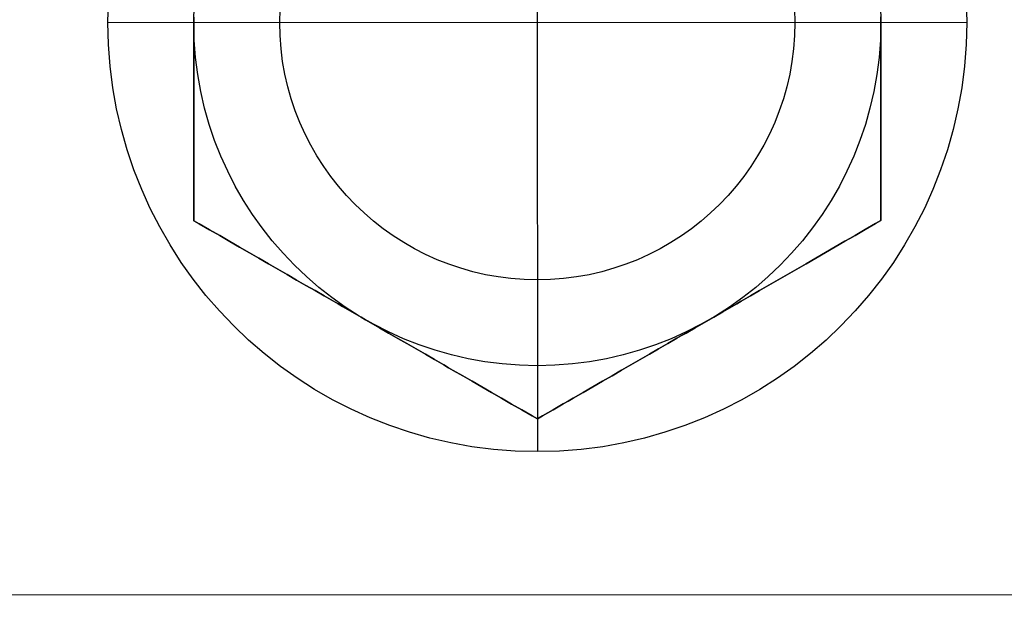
# Model space of a CAD drawing. Header units: metres. Extents: x -270273 to 328371, y -146885 to 591473.
# Tile 94 of 256: x -20865 to -20830, y 9069 to 9090. Entities that reach past the tile are written whole.
import ezdxf

# ---------------------------------------------------------------- set-up
doc = ezdxf.new("R2010")
doc.units = ezdxf.units.M
doc.layers.get('0').update_dxf_attribs({"color": 151})
for name, color, linetype in [('B-XX-GR-KRUIDEN-G', 98, 'Continuous'), ('B-XX-VH-KANTVERHARDING-G', 253, 'Continuous'), ('Iv-Revisions', 253, 'Continuous')]:
    doc.layers.add(name, color=color, linetype=linetype)

# ---------------------------------------------------------------- blocks, each defined once
blk = doc.blocks.new('220236-200 ZCS BA')
for p, q in [((-3976.022, 1566.226), (-3976.022, 1536.226)), ((-3988.022, 1551.412), (-3988.022, 1551.226)), ((-3988.022, 1551.226), (-3988.022, 1551.412)), ((-3988.022, 1551.412), (-3988.022, 1551.226)), ((-3988.022, 1551.226), (-3988.022, 1551.412)), ((-3964.022, 1551.412), (-3964.022, 1551.226)), ((-3964.022, 1551.226), (-3964.022, 1551.412)), ((-3964.022, 1551.412), (-3964.022, 1551.226)), ((-3964.022, 1551.226), (-3964.022, 1551.412)), ((-3991.022, 1551.226), (-3961.022, 1551.226)), ((-3988.022, 1551.226), (-3988.022, 1551.039)), ((-3988.022, 1551.039), (-3988.022, 1551.226)), ((-3988.022, 1551.226), (-3988.022, 1551.039)), ((-3988.022, 1551.039), (-3988.022, 1551.226)), ((-3988.022, 1551.039), (-3988.022, 1550.668)), ((-3988.022, 1550.668), (-3988.022, 1551.039)), ((-3988.022, 1551.039), (-3988.022, 1550.668)), ((-3988.022, 1550.668), (-3988.022, 1551.039)), ((-3964.022, 1551.039), (-3964.022, 1551.226)), ((-3964.022, 1551.226), (-3964.022, 1551.039)), ((-3964.022, 1551.039), (-3964.022, 1551.226)), ((-3964.022, 1551.226), (-3964.022, 1551.039)), ((-3964.022, 1550.668), (-3964.022, 1551.039)), ((-3964.022, 1551.039), (-3964.022, 1550.668)), ((-3964.022, 1550.668), (-3964.022, 1551.039)), ((-3964.022, 1551.039), (-3964.022, 1550.668)), ((-3988.022, 1550.668), (-3988.022, 1550.298)), ((-3988.022, 1550.298), (-3988.022, 1550.668)), ((-3988.022, 1550.668), (-3988.022, 1550.298)), ((-3988.022, 1550.298), (-3988.022, 1550.668)), ((-3964.022, 1550.298), (-3964.022, 1550.668)), ((-3964.022, 1550.668), (-3964.022, 1550.298)), ((-3964.022, 1550.298), (-3964.022, 1550.668)), ((-3964.022, 1550.668), (-3964.022, 1550.298)), ((-3988.022, 1550.298), (-3988.022, 1550.113)), ((-3988.022, 1550.113), (-3988.022, 1550.298)), ((-3988.022, 1550.298), (-3988.022, 1550.113)), ((-3988.022, 1550.113), (-3988.022, 1550.298)), ((-3964.022, 1550.113), (-3964.022, 1550.298)), ((-3964.022, 1550.298), (-3964.022, 1550.113)), ((-3964.022, 1550.113), (-3964.022, 1550.298)), ((-3964.022, 1550.298), (-3964.022, 1550.113)), ((-3988.022, 1550.113), (-3988.022, 1549.928)), ((-3988.022, 1549.928), (-3988.022, 1550.113)), ((-3988.022, 1550.113), (-3988.022, 1549.928)), ((-3988.022, 1549.928), (-3988.022, 1550.113)), ((-3988.022, 1549.928), (-3988.022, 1549.558)), ((-3988.022, 1549.558), (-3988.022, 1549.928)), ((-3988.022, 1549.928), (-3988.022, 1549.558)), ((-3988.022, 1549.558), (-3988.022, 1549.928)), ((-3964.022, 1549.928), (-3964.022, 1550.113)), ((-3964.022, 1550.113), (-3964.022, 1549.928)), ((-3964.022, 1549.928), (-3964.022, 1550.113)), ((-3964.022, 1550.113), (-3964.022, 1549.928)), ((-3964.022, 1549.558), (-3964.022, 1549.928)), ((-3964.022, 1549.928), (-3964.022, 1549.558)), ((-3964.022, 1549.558), (-3964.022, 1549.928)), ((-3964.022, 1549.928), (-3964.022, 1549.558)), ((-3988.022, 1549.558), (-3988.022, 1549.188)), ((-3988.022, 1549.188), (-3988.022, 1549.558)), ((-3988.022, 1549.558), (-3988.022, 1549.188)), ((-3988.022, 1549.188), (-3988.022, 1549.558)), ((-3964.022, 1549.188), (-3964.022, 1549.558)), ((-3964.022, 1549.558), (-3964.022, 1549.188)), ((-3964.022, 1549.188), (-3964.022, 1549.558)), ((-3964.022, 1549.558), (-3964.022, 1549.188)), ((-3988.022, 1549.188), (-3988.022, 1548.817)), ((-3988.022, 1548.817), (-3988.022, 1549.188)), ((-3988.022, 1549.188), (-3988.022, 1548.817)), ((-3988.022, 1548.817), (-3988.022, 1549.188)), ((-3964.022, 1548.817), (-3964.022, 1549.188)), ((-3964.022, 1549.188), (-3964.022, 1548.817)), ((-3964.022, 1548.817), (-3964.022, 1549.188)), ((-3964.022, 1549.188), (-3964.022, 1548.817)), ((-3988.022, 1548.817), (-3988.022, 1548.443)), ((-3988.022, 1548.443), (-3988.022, 1548.817)), ((-3988.022, 1548.817), (-3988.022, 1548.443)), ((-3988.022, 1548.443), (-3988.022, 1548.817)), ((-3964.022, 1548.443), (-3964.022, 1548.817)), ((-3964.022, 1548.817), (-3964.022, 1548.443)), ((-3964.022, 1548.443), (-3964.022, 1548.817)), ((-3964.022, 1548.817), (-3964.022, 1548.443)), ((-3988.022, 1548.443), (-3988.022, 1548.068)), ((-3988.022, 1548.068), (-3988.022, 1548.443)), ((-3988.022, 1548.443), (-3988.022, 1548.068)), ((-3988.022, 1548.068), (-3988.022, 1548.443)), ((-3964.022, 1548.068), (-3964.022, 1548.443)), ((-3964.022, 1548.443), (-3964.022, 1548.068)), ((-3964.022, 1548.068), (-3964.022, 1548.443)), ((-3964.022, 1548.443), (-3964.022, 1548.068)), ((-3988.022, 1548.068), (-3988.022, 1547.88)), ((-3988.022, 1547.88), (-3988.022, 1548.068)), ((-3988.022, 1548.068), (-3988.022, 1547.88)), ((-3988.022, 1547.88), (-3988.022, 1548.068)), ((-3988.022, 1547.88), (-3988.022, 1547.69)), ((-3988.022, 1547.69), (-3988.022, 1547.88)), ((-3988.022, 1547.88), (-3988.022, 1547.69)), ((-3988.022, 1547.69), (-3988.022, 1547.88)), ((-3964.022, 1547.88), (-3964.022, 1548.068)), ((-3964.022, 1548.068), (-3964.022, 1547.88)), ((-3964.022, 1547.88), (-3964.022, 1548.068)), ((-3964.022, 1548.068), (-3964.022, 1547.88)), ((-3964.022, 1547.69), (-3964.022, 1547.88)), ((-3964.022, 1547.88), (-3964.022, 1547.69)), ((-3964.022, 1547.69), (-3964.022, 1547.88)), ((-3964.022, 1547.88), (-3964.022, 1547.69)), ((-3988.022, 1547.69), (-3988.022, 1547.309)), ((-3988.022, 1547.309), (-3988.022, 1547.69)), ((-3988.022, 1547.69), (-3988.022, 1547.309)), ((-3988.022, 1547.309), (-3988.022, 1547.69)), ((-3964.022, 1547.309), (-3964.022, 1547.69)), ((-3964.022, 1547.69), (-3964.022, 1547.309)), ((-3964.022, 1547.309), (-3964.022, 1547.69)), ((-3964.022, 1547.69), (-3964.022, 1547.309)), ((-3988.022, 1547.309), (-3988.022, 1546.925)), ((-3988.022, 1546.925), (-3988.022, 1547.309)), ((-3988.022, 1547.309), (-3988.022, 1546.925)), ((-3988.022, 1546.925), (-3988.022, 1547.309)), ((-3964.022, 1546.925), (-3964.022, 1547.309)), ((-3964.022, 1547.309), (-3964.022, 1546.925)), ((-3964.022, 1546.925), (-3964.022, 1547.309)), ((-3964.022, 1547.309), (-3964.022, 1546.925)), ((-3988.022, 1546.925), (-3988.022, 1546.536)), ((-3988.022, 1546.536), (-3988.022, 1546.925)), ((-3988.022, 1546.925), (-3988.022, 1546.536)), ((-3988.022, 1546.536), (-3988.022, 1546.925)), ((-3964.022, 1546.536), (-3964.022, 1546.925)), ((-3964.022, 1546.925), (-3964.022, 1546.536)), ((-3964.022, 1546.536), (-3964.022, 1546.925)), ((-3964.022, 1546.925), (-3964.022, 1546.536)), ((-3988.022, 1546.536), (-3988.022, 1546.142)), ((-3988.022, 1546.142), (-3988.022, 1546.536)), ((-3988.022, 1546.536), (-3988.022, 1546.142)), ((-3988.022, 1546.142), (-3988.022, 1546.536)), ((-3964.022, 1546.142), (-3964.022, 1546.536)), ((-3964.022, 1546.536), (-3964.022, 1546.142)), ((-3964.022, 1546.142), (-3964.022, 1546.536)), ((-3964.022, 1546.536), (-3964.022, 1546.142)), ((-3988.022, 1546.142), (-3988.022, 1545.744)), ((-3988.022, 1545.744), (-3988.022, 1546.142)), ((-3988.022, 1546.142), (-3988.022, 1545.744)), ((-3988.022, 1545.744), (-3988.022, 1546.142)), ((-3964.022, 1545.744), (-3964.022, 1546.142)), ((-3964.022, 1546.142), (-3964.022, 1545.744)), ((-3964.022, 1545.744), (-3964.022, 1546.142)), ((-3964.022, 1546.142), (-3964.022, 1545.744)), ((-3988.022, 1545.744), (-3988.022, 1545.542)), ((-3988.022, 1545.542), (-3988.022, 1545.744)), ((-3988.022, 1545.744), (-3988.022, 1545.542)), ((-3988.022, 1545.542), (-3988.022, 1545.744)), ((-3988.022, 1545.542), (-3988.022, 1545.339)), ((-3988.022, 1545.339), (-3988.022, 1545.542)), ((-3988.022, 1545.542), (-3988.022, 1545.339)), ((-3988.022, 1545.339), (-3988.022, 1545.542)), ((-3964.022, 1545.542), (-3964.022, 1545.744)), ((-3964.022, 1545.744), (-3964.022, 1545.542)), ((-3964.022, 1545.542), (-3964.022, 1545.744)), ((-3964.022, 1545.744), (-3964.022, 1545.542)), ((-3964.022, 1545.339), (-3964.022, 1545.542)), ((-3964.022, 1545.542), (-3964.022, 1545.339)), ((-3964.022, 1545.339), (-3964.022, 1545.542)), ((-3964.022, 1545.542), (-3964.022, 1545.339)), ((-3988.022, 1545.339), (-3988.022, 1544.928)), ((-3988.022, 1544.928), (-3988.022, 1545.339)), ((-3988.022, 1545.339), (-3988.022, 1544.928)), ((-3988.022, 1544.928), (-3988.022, 1545.339)), ((-3964.022, 1544.928), (-3964.022, 1545.339)), ((-3964.022, 1545.339), (-3964.022, 1544.928)), ((-3964.022, 1544.928), (-3964.022, 1545.339)), ((-3964.022, 1545.339), (-3964.022, 1544.928)), ((-3988.022, 1544.928), (-3988.022, 1544.509)), ((-3988.022, 1544.509), (-3988.022, 1544.928)), ((-3988.022, 1544.928), (-3988.022, 1544.509)), ((-3988.022, 1544.509), (-3988.022, 1544.928)), ((-3964.022, 1544.509), (-3964.022, 1544.928)), ((-3964.022, 1544.928), (-3964.022, 1544.509)), ((-3964.022, 1544.509), (-3964.022, 1544.928)), ((-3964.022, 1544.928), (-3964.022, 1544.509)), ((-3988.022, 1544.509), (-3988.022, 1544.297)), ((-3988.022, 1544.297), (-3988.022, 1544.509)), ((-3988.022, 1544.509), (-3988.022, 1544.297)), ((-3988.022, 1544.297), (-3988.022, 1544.509)), ((-3964.022, 1544.297), (-3964.022, 1544.509)), ((-3964.022, 1544.509), (-3964.022, 1544.297)), ((-3964.022, 1544.297), (-3964.022, 1544.509)), ((-3964.022, 1544.509), (-3964.022, 1544.297)), ((-3988.022, 1544.297), (-3987.839, 1544.191)), ((-3987.839, 1544.191), (-3988.022, 1544.297)), ((-3988.022, 1544.297), (-3987.839, 1544.191)), ((-3987.839, 1544.191), (-3988.022, 1544.297)), ((-3987.839, 1544.191), (-3987.476, 1543.982)), ((-3987.476, 1543.982), (-3987.839, 1544.191)), ((-3987.839, 1544.191), (-3987.476, 1543.982)), ((-3987.476, 1543.982), (-3987.839, 1544.191)), ((-3964.568, 1543.982), (-3964.206, 1544.191)), ((-3964.206, 1544.191), (-3964.568, 1543.982)), ((-3964.568, 1543.982), (-3964.206, 1544.191)), ((-3964.206, 1544.191), (-3964.568, 1543.982)), ((-3964.206, 1544.191), (-3964.022, 1544.297)), ((-3964.022, 1544.297), (-3964.206, 1544.191)), ((-3964.206, 1544.191), (-3964.022, 1544.297)), ((-3964.022, 1544.297), (-3964.206, 1544.191)), ((-3987.476, 1543.982), (-3987.12, 1543.777)), ((-3987.12, 1543.777), (-3987.476, 1543.982)), ((-3987.476, 1543.982), (-3987.12, 1543.777)), ((-3987.12, 1543.777), (-3987.476, 1543.982)), ((-3987.12, 1543.777), (-3986.944, 1543.675)), ((-3986.944, 1543.675), (-3987.12, 1543.777)), ((-3987.12, 1543.777), (-3986.944, 1543.675)), ((-3986.944, 1543.675), (-3987.12, 1543.777)), ((-3965.1, 1543.675), (-3964.924, 1543.777)), ((-3964.924, 1543.777), (-3965.1, 1543.675)), ((-3965.1, 1543.675), (-3964.924, 1543.777)), ((-3964.924, 1543.777), (-3965.1, 1543.675)), ((-3964.924, 1543.777), (-3964.568, 1543.982)), ((-3964.568, 1543.982), (-3964.924, 1543.777)), ((-3964.924, 1543.777), (-3964.568, 1543.982)), ((-3964.568, 1543.982), (-3964.924, 1543.777)), ((-3986.944, 1543.675), (-3986.77, 1543.574)), ((-3986.77, 1543.574), (-3986.944, 1543.675)), ((-3986.944, 1543.675), (-3986.77, 1543.574)), ((-3986.77, 1543.574), (-3986.944, 1543.675)), ((-3986.77, 1543.574), (-3986.424, 1543.375)), ((-3986.424, 1543.375), (-3986.77, 1543.574)), ((-3986.77, 1543.574), (-3986.424, 1543.375)), ((-3986.424, 1543.375), (-3986.77, 1543.574)), ((-3965.62, 1543.375), (-3965.275, 1543.574)), ((-3965.275, 1543.574), (-3965.62, 1543.375)), ((-3965.62, 1543.375), (-3965.275, 1543.574)), ((-3965.275, 1543.574), (-3965.62, 1543.375)), ((-3965.275, 1543.574), (-3965.1, 1543.675)), ((-3965.1, 1543.675), (-3965.275, 1543.574)), ((-3965.275, 1543.574), (-3965.1, 1543.675)), ((-3965.1, 1543.675), (-3965.275, 1543.574)), ((-3986.424, 1543.375), (-3986.083, 1543.178)), ((-3986.083, 1543.178), (-3986.424, 1543.375)), ((-3986.424, 1543.375), (-3986.083, 1543.178)), ((-3986.083, 1543.178), (-3986.424, 1543.375)), ((-3986.083, 1543.178), (-3985.747, 1542.984)), ((-3985.747, 1542.984), (-3986.083, 1543.178)), ((-3986.083, 1543.178), (-3985.747, 1542.984)), ((-3985.747, 1542.984), (-3986.083, 1543.178)), ((-3966.298, 1542.984), (-3965.961, 1543.178)), ((-3965.961, 1543.178), (-3966.298, 1542.984)), ((-3966.298, 1542.984), (-3965.961, 1543.178)), ((-3965.961, 1543.178), (-3966.298, 1542.984)), ((-3965.961, 1543.178), (-3965.62, 1543.375)), ((-3965.62, 1543.375), (-3965.961, 1543.178)), ((-3965.961, 1543.178), (-3965.62, 1543.375)), ((-3965.62, 1543.375), (-3965.961, 1543.178)), ((-3985.747, 1542.984), (-3985.414, 1542.791)), ((-3985.414, 1542.791), (-3985.747, 1542.984)), ((-3985.747, 1542.984), (-3985.414, 1542.791)), ((-3985.414, 1542.791), (-3985.747, 1542.984)), ((-3985.414, 1542.791), (-3985.084, 1542.601)), ((-3985.084, 1542.601), (-3985.414, 1542.791)), ((-3985.414, 1542.791), (-3985.084, 1542.601)), ((-3985.084, 1542.601), (-3985.414, 1542.791)), ((-3966.961, 1542.601), (-3966.631, 1542.791)), ((-3966.631, 1542.791), (-3966.961, 1542.601)), ((-3966.961, 1542.601), (-3966.631, 1542.791)), ((-3966.631, 1542.791), (-3966.961, 1542.601)), ((-3966.631, 1542.791), (-3966.298, 1542.984)), ((-3966.298, 1542.984), (-3966.631, 1542.791)), ((-3966.631, 1542.791), (-3966.298, 1542.984)), ((-3966.298, 1542.984), (-3966.631, 1542.791)), ((-3985.084, 1542.601), (-3984.92, 1542.506)), ((-3984.92, 1542.506), (-3985.084, 1542.601)), ((-3985.084, 1542.601), (-3984.92, 1542.506)), ((-3984.92, 1542.506), (-3985.084, 1542.601)), ((-3984.92, 1542.506), (-3984.757, 1542.412)), ((-3984.757, 1542.412), (-3984.92, 1542.506)), ((-3984.92, 1542.506), (-3984.757, 1542.412)), ((-3984.757, 1542.412), (-3984.92, 1542.506)), ((-3984.757, 1542.412), (-3984.432, 1542.224)), ((-3984.432, 1542.224), (-3984.757, 1542.412)), ((-3984.757, 1542.412), (-3984.432, 1542.224)), ((-3984.432, 1542.224), (-3984.757, 1542.412)), ((-3967.613, 1542.224), (-3967.288, 1542.412)), ((-3967.288, 1542.412), (-3967.613, 1542.224)), ((-3967.613, 1542.224), (-3967.288, 1542.412)), ((-3967.288, 1542.412), (-3967.613, 1542.224)), ((-3967.288, 1542.412), (-3967.125, 1542.506)), ((-3967.125, 1542.506), (-3967.288, 1542.412)), ((-3967.288, 1542.412), (-3967.125, 1542.506)), ((-3967.125, 1542.506), (-3967.288, 1542.412)), ((-3967.125, 1542.506), (-3966.961, 1542.601)), ((-3966.961, 1542.601), (-3967.125, 1542.506)), ((-3967.125, 1542.506), (-3966.961, 1542.601)), ((-3966.961, 1542.601), (-3967.125, 1542.506)), ((-3984.432, 1542.224), (-3984.108, 1542.038)), ((-3984.108, 1542.038), (-3984.432, 1542.224)), ((-3984.432, 1542.224), (-3984.108, 1542.038)), ((-3984.108, 1542.038), (-3984.432, 1542.224)), ((-3984.108, 1542.038), (-3983.787, 1541.852)), ((-3983.787, 1541.852), (-3984.108, 1542.038)), ((-3984.108, 1542.038), (-3983.787, 1541.852)), ((-3983.787, 1541.852), (-3984.108, 1542.038)), ((-3968.258, 1541.852), (-3967.936, 1542.038)), ((-3967.936, 1542.038), (-3968.258, 1541.852)), ((-3968.258, 1541.852), (-3967.936, 1542.038)), ((-3967.936, 1542.038), (-3968.258, 1541.852)), ((-3967.936, 1542.038), (-3967.613, 1542.224)), ((-3967.613, 1542.224), (-3967.936, 1542.038)), ((-3967.936, 1542.038), (-3967.613, 1542.224)), ((-3967.613, 1542.224), (-3967.936, 1542.038)), ((-3983.787, 1541.852), (-3983.466, 1541.667)), ((-3983.466, 1541.667), (-3983.787, 1541.852)), ((-3983.787, 1541.852), (-3983.466, 1541.667)), ((-3983.466, 1541.667), (-3983.787, 1541.852)), ((-3968.578, 1541.667), (-3968.258, 1541.852)), ((-3968.258, 1541.852), (-3968.578, 1541.667)), ((-3968.578, 1541.667), (-3968.258, 1541.852)), ((-3968.258, 1541.852), (-3968.578, 1541.667)), ((-3983.466, 1541.667), (-3983.146, 1541.482)), ((-3983.146, 1541.482), (-3983.466, 1541.667)), ((-3983.466, 1541.667), (-3983.146, 1541.482)), ((-3983.146, 1541.482), (-3983.466, 1541.667)), ((-3983.146, 1541.482), (-3982.986, 1541.389)), ((-3982.986, 1541.389), (-3983.146, 1541.482)), ((-3983.146, 1541.482), (-3982.986, 1541.389)), ((-3982.986, 1541.389), (-3983.146, 1541.482)), ((-3982.986, 1541.389), (-3982.825, 1541.297)), ((-3982.825, 1541.297), (-3982.986, 1541.389)), ((-3982.986, 1541.389), (-3982.825, 1541.297)), ((-3982.825, 1541.297), (-3982.986, 1541.389)), ((-3969.219, 1541.297), (-3969.059, 1541.389)), ((-3969.059, 1541.389), (-3969.219, 1541.297)), ((-3969.219, 1541.297), (-3969.059, 1541.389)), ((-3969.059, 1541.389), (-3969.219, 1541.297)), ((-3969.059, 1541.389), (-3968.899, 1541.482)), ((-3968.899, 1541.482), (-3969.059, 1541.389)), ((-3969.059, 1541.389), (-3968.899, 1541.482)), ((-3968.899, 1541.482), (-3969.059, 1541.389)), ((-3968.899, 1541.482), (-3968.578, 1541.667)), ((-3968.578, 1541.667), (-3968.899, 1541.482)), ((-3968.899, 1541.482), (-3968.578, 1541.667)), ((-3968.578, 1541.667), (-3968.899, 1541.482)), ((-3982.825, 1541.297), (-3982.505, 1541.112)), ((-3982.505, 1541.112), (-3982.825, 1541.297)), ((-3982.825, 1541.297), (-3982.505, 1541.112)), ((-3982.505, 1541.112), (-3982.825, 1541.297)), ((-3982.505, 1541.112), (-3982.183, 1540.926)), ((-3982.183, 1540.926), (-3982.505, 1541.112)), ((-3982.505, 1541.112), (-3982.183, 1540.926)), ((-3982.183, 1540.926), (-3982.505, 1541.112)), ((-3969.861, 1540.926), (-3969.54, 1541.112)), ((-3969.54, 1541.112), (-3969.861, 1540.926)), ((-3969.861, 1540.926), (-3969.54, 1541.112)), ((-3969.54, 1541.112), (-3969.861, 1540.926)), ((-3969.54, 1541.112), (-3969.219, 1541.297)), ((-3969.219, 1541.297), (-3969.54, 1541.112)), ((-3969.54, 1541.112), (-3969.219, 1541.297)), ((-3969.219, 1541.297), (-3969.54, 1541.112)), ((-3982.183, 1540.926), (-3982.022, 1540.833)), ((-3982.022, 1540.833), (-3982.183, 1540.926)), ((-3982.183, 1540.926), (-3982.022, 1540.833)), ((-3982.022, 1540.833), (-3982.183, 1540.926)), ((-3982.022, 1540.833), (-3981.861, 1540.74)), ((-3981.861, 1540.74), (-3982.022, 1540.833)), ((-3982.022, 1540.833), (-3981.861, 1540.74)), ((-3981.861, 1540.74), (-3982.022, 1540.833)), ((-3981.861, 1540.74), (-3981.54, 1540.555)), ((-3981.54, 1540.555), (-3981.861, 1540.74)), ((-3981.861, 1540.74), (-3981.54, 1540.555)), ((-3981.54, 1540.555), (-3981.861, 1540.74)), ((-3970.505, 1540.555), (-3970.183, 1540.74)), ((-3970.183, 1540.74), (-3970.505, 1540.555)), ((-3970.505, 1540.555), (-3970.183, 1540.74)), ((-3970.183, 1540.74), (-3970.505, 1540.555)), ((-3970.183, 1540.74), (-3970.022, 1540.833)), ((-3970.022, 1540.833), (-3970.183, 1540.74)), ((-3970.183, 1540.74), (-3970.022, 1540.833)), ((-3970.022, 1540.833), (-3970.183, 1540.74)), ((-3970.022, 1540.833), (-3969.861, 1540.926)), ((-3969.861, 1540.926), (-3970.022, 1540.833)), ((-3970.022, 1540.833), (-3969.861, 1540.926)), ((-3969.861, 1540.926), (-3970.022, 1540.833)), ((-3981.54, 1540.555), (-3981.219, 1540.369)), ((-3981.219, 1540.369), (-3981.54, 1540.555)), ((-3981.54, 1540.555), (-3981.219, 1540.369)), ((-3981.219, 1540.369), (-3981.54, 1540.555)), ((-3981.219, 1540.369), (-3981.059, 1540.277)), ((-3981.059, 1540.277), (-3981.219, 1540.369)), ((-3981.219, 1540.369), (-3981.059, 1540.277)), ((-3981.059, 1540.277), (-3981.219, 1540.369)), ((-3970.986, 1540.277), (-3970.825, 1540.369)), ((-3970.825, 1540.369), (-3970.986, 1540.277)), ((-3970.986, 1540.277), (-3970.825, 1540.369)), ((-3970.825, 1540.369), (-3970.986, 1540.277)), ((-3970.825, 1540.369), (-3970.505, 1540.555)), ((-3970.505, 1540.555), (-3970.825, 1540.369)), ((-3970.825, 1540.369), (-3970.505, 1540.555)), ((-3970.505, 1540.555), (-3970.825, 1540.369)), ((-3981.059, 1540.277), (-3980.899, 1540.185)), ((-3980.899, 1540.185), (-3981.059, 1540.277)), ((-3981.059, 1540.277), (-3980.899, 1540.185)), ((-3980.899, 1540.185), (-3981.059, 1540.277)), ((-3980.899, 1540.185), (-3980.578, 1540)), ((-3980.578, 1540), (-3980.899, 1540.185)), ((-3980.899, 1540.185), (-3980.578, 1540)), ((-3980.578, 1540), (-3980.899, 1540.185)), ((-3980.578, 1540), (-3980.258, 1539.814)), ((-3980.258, 1539.814), (-3980.578, 1540)), ((-3980.578, 1540), (-3980.258, 1539.814)), ((-3980.258, 1539.814), (-3980.578, 1540)), ((-3971.787, 1539.814), (-3971.466, 1540)), ((-3971.466, 1540), (-3971.787, 1539.814)), ((-3971.787, 1539.814), (-3971.466, 1540)), ((-3971.466, 1540), (-3971.787, 1539.814)), ((-3971.466, 1540), (-3971.146, 1540.185)), ((-3971.146, 1540.185), (-3971.466, 1540)), ((-3971.466, 1540), (-3971.146, 1540.185)), ((-3971.146, 1540.185), (-3971.466, 1540)), ((-3971.146, 1540.185), (-3970.986, 1540.277)), ((-3970.986, 1540.277), (-3971.146, 1540.185)), ((-3971.146, 1540.185), (-3970.986, 1540.277)), ((-3970.986, 1540.277), (-3971.146, 1540.185)), ((-3980.258, 1539.814), (-3979.936, 1539.629)), ((-3979.936, 1539.629), (-3980.258, 1539.814)), ((-3980.258, 1539.814), (-3979.936, 1539.629)), ((-3979.936, 1539.629), (-3980.258, 1539.814)), ((-3979.936, 1539.629), (-3979.613, 1539.442)), ((-3979.613, 1539.442), (-3979.936, 1539.629)), ((-3979.936, 1539.629), (-3979.613, 1539.442)), ((-3979.613, 1539.442), (-3979.936, 1539.629)), ((-3972.432, 1539.442), (-3972.108, 1539.629)), ((-3972.108, 1539.629), (-3972.432, 1539.442)), ((-3972.432, 1539.442), (-3972.108, 1539.629)), ((-3972.108, 1539.629), (-3972.432, 1539.442)), ((-3972.108, 1539.629), (-3971.787, 1539.814)), ((-3971.787, 1539.814), (-3972.108, 1539.629)), ((-3972.108, 1539.629), (-3971.787, 1539.814)), ((-3971.787, 1539.814), (-3972.108, 1539.629)), ((-3979.613, 1539.442), (-3979.288, 1539.255)), ((-3979.288, 1539.255), (-3979.613, 1539.442)), ((-3979.613, 1539.442), (-3979.288, 1539.255)), ((-3979.288, 1539.255), (-3979.613, 1539.442)), ((-3972.757, 1539.255), (-3972.432, 1539.442)), ((-3972.432, 1539.442), (-3972.757, 1539.255)), ((-3972.757, 1539.255), (-3972.432, 1539.442)), ((-3972.432, 1539.442), (-3972.757, 1539.255)), ((-3979.288, 1539.255), (-3979.125, 1539.16)), ((-3979.125, 1539.16), (-3979.288, 1539.255)), ((-3979.288, 1539.255), (-3979.125, 1539.16)), ((-3979.125, 1539.16), (-3979.288, 1539.255)), ((-3979.125, 1539.16), (-3978.961, 1539.066)), ((-3978.961, 1539.066), (-3979.125, 1539.16)), ((-3979.125, 1539.16), (-3978.961, 1539.066)), ((-3978.961, 1539.066), (-3979.125, 1539.16)), ((-3978.961, 1539.066), (-3978.631, 1538.875)), ((-3978.631, 1538.875), (-3978.961, 1539.066)), ((-3978.961, 1539.066), (-3978.631, 1538.875)), ((-3978.631, 1538.875), (-3978.961, 1539.066)), ((-3973.414, 1538.875), (-3973.084, 1539.066)), ((-3973.084, 1539.066), (-3973.414, 1538.875)), ((-3973.414, 1538.875), (-3973.084, 1539.066)), ((-3973.084, 1539.066), (-3973.414, 1538.875)), ((-3973.084, 1539.066), (-3972.92, 1539.16)), ((-3972.92, 1539.16), (-3973.084, 1539.066)), ((-3973.084, 1539.066), (-3972.92, 1539.16)), ((-3972.92, 1539.16), (-3973.084, 1539.066)), ((-3972.92, 1539.16), (-3972.757, 1539.255)), ((-3972.757, 1539.255), (-3972.92, 1539.16)), ((-3972.92, 1539.16), (-3972.757, 1539.255)), ((-3972.757, 1539.255), (-3972.92, 1539.16)), ((-3978.631, 1538.875), (-3978.298, 1538.683)), ((-3978.298, 1538.683), (-3978.631, 1538.875)), ((-3978.631, 1538.875), (-3978.298, 1538.683)), ((-3978.298, 1538.683), (-3978.631, 1538.875)), ((-3978.298, 1538.683), (-3977.961, 1538.488)), ((-3977.961, 1538.488), (-3978.298, 1538.683)), ((-3978.298, 1538.683), (-3977.961, 1538.488)), ((-3977.961, 1538.488), (-3978.298, 1538.683)), ((-3974.083, 1538.488), (-3973.747, 1538.683)), ((-3973.747, 1538.683), (-3974.083, 1538.488)), ((-3974.083, 1538.488), (-3973.747, 1538.683)), ((-3973.747, 1538.683), (-3974.083, 1538.488)), ((-3973.747, 1538.683), (-3973.414, 1538.875)), ((-3973.414, 1538.875), (-3973.747, 1538.683)), ((-3973.747, 1538.683), (-3973.414, 1538.875)), ((-3973.414, 1538.875), (-3973.747, 1538.683)), ((-3977.961, 1538.488), (-3977.62, 1538.292)), ((-3977.62, 1538.292), (-3977.961, 1538.488)), ((-3977.961, 1538.488), (-3977.62, 1538.292)), ((-3977.62, 1538.292), (-3977.961, 1538.488)), ((-3977.62, 1538.292), (-3977.275, 1538.092)), ((-3977.275, 1538.092), (-3977.62, 1538.292)), ((-3977.62, 1538.292), (-3977.275, 1538.092)), ((-3977.275, 1538.092), (-3977.62, 1538.292)), ((-3974.77, 1538.092), (-3974.424, 1538.292)), ((-3974.424, 1538.292), (-3974.77, 1538.092)), ((-3974.77, 1538.092), (-3974.424, 1538.292)), ((-3974.424, 1538.292), (-3974.77, 1538.092)), ((-3974.424, 1538.292), (-3974.083, 1538.488)), ((-3974.083, 1538.488), (-3974.424, 1538.292)), ((-3974.424, 1538.292), (-3974.083, 1538.488)), ((-3974.083, 1538.488), (-3974.424, 1538.292)), ((-3977.275, 1538.092), (-3977.1, 1537.992)), ((-3977.1, 1537.992), (-3977.275, 1538.092)), ((-3977.275, 1538.092), (-3977.1, 1537.992)), ((-3977.1, 1537.992), (-3977.275, 1538.092)), ((-3977.1, 1537.992), (-3976.924, 1537.89)), ((-3976.924, 1537.89), (-3977.1, 1537.992)), ((-3977.1, 1537.992), (-3976.924, 1537.89)), ((-3976.924, 1537.89), (-3977.1, 1537.992)), ((-3976.924, 1537.89), (-3976.568, 1537.684)), ((-3976.568, 1537.684), (-3976.924, 1537.89)), ((-3976.924, 1537.89), (-3976.568, 1537.684)), ((-3976.568, 1537.684), (-3976.924, 1537.89)), ((-3975.476, 1537.684), (-3975.12, 1537.89)), ((-3975.12, 1537.89), (-3975.476, 1537.684)), ((-3975.476, 1537.684), (-3975.12, 1537.89)), ((-3975.12, 1537.89), (-3975.476, 1537.684)), ((-3975.12, 1537.89), (-3974.944, 1537.992)), ((-3974.944, 1537.992), (-3975.12, 1537.89)), ((-3975.12, 1537.89), (-3974.944, 1537.992)), ((-3974.944, 1537.992), (-3975.12, 1537.89)), ((-3974.944, 1537.992), (-3974.77, 1538.092)), ((-3974.77, 1538.092), (-3974.944, 1537.992)), ((-3974.944, 1537.992), (-3974.77, 1538.092)), ((-3974.77, 1538.092), (-3974.944, 1537.992)), ((-3976.568, 1537.684), (-3976.206, 1537.475)), ((-3976.206, 1537.475), (-3976.568, 1537.684)), ((-3976.568, 1537.684), (-3976.206, 1537.475)), ((-3976.206, 1537.475), (-3976.568, 1537.684)), ((-3975.839, 1537.475), (-3975.476, 1537.684)), ((-3975.476, 1537.684), (-3975.839, 1537.475)), ((-3975.839, 1537.475), (-3975.476, 1537.684)), ((-3975.476, 1537.684), (-3975.839, 1537.475)), ((-3976.206, 1537.475), (-3976.022, 1537.369)), ((-3976.022, 1537.369), (-3976.206, 1537.475)), ((-3976.206, 1537.475), (-3976.022, 1537.369)), ((-3976.022, 1537.369), (-3976.206, 1537.475)), ((-3976.022, 1537.369), (-3975.839, 1537.475)), ((-3975.839, 1537.475), (-3976.022, 1537.369)), ((-3976.022, 1537.369), (-3975.839, 1537.475)), ((-3975.839, 1537.475), (-3976.022, 1537.369)), ((-4026.022, 1531.226), (-3926.022, 1531.226))]:
    blk.add_line(p, q)
for radius in [15, 12, 12, 9]:
    blk.add_circle((-3976.022, 1551.226), radius)

msp = doc.modelspace()

# ---------------------------------------------------------------- hatches: boundary and pattern name
at = {"layer": 'B-XX-GR-KRUIDEN-G'}
h = msp.add_hatch(dxfattribs=at)
h.set_pattern_fill('SWAMP', color=256, scale=200, angle=-97.45749, style=0)
h.set_pattern_definition([(0.0124, (-169787, -20064), (2539.05, 4399.95), [635, -4445]), (90.0124, (-169469.6, -20063.8), (-2540.95, 4398.85), [317.5, -8481.32]), (90.0124, (-169390.2, -20063.7), (-2540.95, 4398.85), [254, -8544.82]), (90.0124, (-169549, -20063.8), (-2540.95, 4398.85), [254, -8544.82]), (60.0124, (-169311, -20063.7), (-2540.94, 4398.855), [203.2, -4876.8]), (120.0124, (-169628.3, -20064), (-5079.99, -1.09), [203.2, -4876.8])])
edge = h.paths.add_edge_path()
edge.add_line((36170.9472, 25155.5698), (38807.233, 18258.8926))
edge.add_line((38807.233, 18258.8926), (38810.3624, 3780.8225))
edge.add_line((38810.3624, 3780.8225), (36139.8786, 3788.9985))
edge.add_line((36139.8786, 3788.9985), (36139.3863, 6066.7589))
edge.add_arc((26136.1817, 6260.7563), 10005.0855, -1.1110278, 90.28114678)
edge.add_line((26087.0876, 16265.7214), (-20270.5154, 16315.9269))
edge.add_arc((-20265.5372, 20912.5736), 4596.6494, -137.9370367, -90.0620515, ccw=False)
edge.add_arc((-19672.5507, 21447.6821), 5395.3822, 181.6170689, 222.0629633, ccw=False)
edge.add_line((-25065.7842, 21295.4275), (-24911.4892, 59256.4976))
edge.add_line((-24911.4892, 59256.4976), (-40389.596, 59238.29))
edge.add_line((-40389.596, 59238.29), (-40389.5679, 59108.2956))
edge.add_line((-40389.5679, 59108.2956), (-53833.1309, 59217.9284))
edge.add_line((-53833.1309, 59217.9284), (-53832.4793, 56202.9452))
edge.add_arc((-53104.9668, 35015.0124), 21200.4192, 91.96654498, 195.54166744)
edge.add_line((-73530.2108, 29334.5913), (-85297.5491, 29359.6605))
edge.add_arc((-105694.9499, 35027.191), 21170.1409, -15.52824644, -5.12163447)
edge.add_line((-84609.3324, 33137.3243), (-84426.1974, 33181.7473))
edge.add_line((-84426.1974, 33181.7473), (-84404.1656, 36660.553))
edge.add_line((-84404.1656, 36660.553), (-84592.4424, 36718.0603))
edge.add_arc((-105694.9499, 35027.191), 21170.1409, 4.58112078, 40.16416305)
edge.add_line((-89516.7368, 48681.5049), (-88685.4405, 49629.8222))
edge.add_line((-88685.4405, 49629.8222), (-91129.8677, 52030.1329))
edge.add_line((-91129.8677, 52030.1329), (-91980.7846, 51154.6997))
edge.add_arc((-105694.9499, 35027.191), 21170.1409, 49.62353804, 84.87836553)
edge.add_line((-103805.0832, 56112.8086), (-103849.5062, 56295.9436))
edge.add_line((-103849.5062, 56295.9436), (-107328.3119, 56317.9754))
edge.add_line((-107328.3119, 56317.9754), (-107385.8192, 56129.6986))
edge.add_arc((-105694.9499, 35027.191), 21170.1409, 94.58112078, 174.69316232)
edge.add_line((-126774.3486, 36985.205), (-126963.3386, 36930.087))
edge.add_line((-126963.3386, 36930.087), (-126970.8713, 35740.6849))
edge.add_line((-126970.8713, 35740.6849), (-131112.6749, 35739.7897))
edge.add_arc((-151816.1218, 40044.3672), 21146.2078, -11.74536935, -5.34483933)
edge.add_line((-130761.8556, 38074.6021), (-130187.6684, 38211.1817))
edge.add_line((-130187.6684, 38211.1817), (-130188.4691, 41915.9259))
edge.add_line((-130188.4691, 41915.9259), (-130763.9199, 42036.074))
edge.add_arc((-151816.1218, 40044.3672), 21146.2078, 5.40455287, 40.29433512)
edge.add_line((-135687.2267, 53719.9237), (-133699.597, 55737.1494))
edge.add_line((-133699.597, 55737.1494), (-136154.7736, 58237.6582))
edge.add_line((-136154.7736, 58237.6582), (-138168.0435, 56196.5206))
edge.add_arc((-151816.1218, 40044.3672), 21146.2078, 49.80320678, 84.65516068)
edge.add_line((-149846.3567, 61098.6335), (-149982.9363, 61672.8207))
edge.add_line((-149982.9363, 61672.8207), (-153687.6805, 61672.0199))
edge.add_line((-153687.6805, 61672.0199), (-153807.8287, 61096.5692))
edge.add_arc((-151816.1218, 40044.3672), 21146.2078, 95.40455287, 174.61534846)
edge.add_line((-172869.0143, 42028.7616), (-173444.5807, 41908.3806))
edge.add_line((-173444.5807, 41908.3806), (-173443.9373, 38203.6693))
edge.add_line((-173443.9373, 38203.6693), (-172869.7027, 38067.2891))
edge.add_arc((-151816.1218, 40044.3672), 21146.2078, 185.36474065, 210.81018619)
edge.add_line((-169977.941, 29213.3734), (-173156.5236, 26938.5709))
edge.add_line((-173156.5236, 26938.5709), (-173318.7736, 27158.867))
edge.add_line((-173318.7736, 27158.867), (-183515.6316, 27203.9778))
edge.add_line((-183515.6316, 27203.9778), (-178966.2174, 61586.057))
edge.add_line((-178966.2174, 61586.057), (-138029.0908, 62293.7894))
edge.add_line((-138029.0908, 62293.7894), (-125211.8682, 62315.4174))
edge.add_line((-125211.8682, 62315.4174), (-121440.4628, 62134.3933))
edge.add_line((-121440.4628, 62134.3933), (-88409.978, 62583.5296))
edge.add_line((-88409.978, 62583.5296), (-55380.4993, 63106.6553))
edge.add_line((-55380.4993, 63106.6553), (-30572.423, 61968.1704))
edge.add_line((-30572.423, 61968.1704), (7219.6754, 59357.025))
edge.add_line((7219.6754, 59357.025), (36199.6742, 57355.6308))
edge.add_line((36199.6742, 57355.6308), (36170.9472, 25155.5698))
h.paths.add_polyline_path([(-84127.6167, 58622.8341), (-82224.8295, 60436.2087), (-80386.3966, 58628.3095), (-80382.3411, 56824.5214), (-82305.7412, 56831.2172)], flags=16)

# ---------------------------------------------------------------- linework, layer by layer
at = {"layer": 'B-XX-VH-KANTVERHARDING-G'}
msp.add_lwpolyline([(21437.0163, 11820.0348), (-20311.0375, 11811.0112, 0.4142136), (-25729.8659, 6389.8398), (-25726.7967, -7810.1599, 0.4142136), (-20305.6252, -13228.9882), (21022.4286, -13220.0551, 0.4142136), (31440.1761, -2797.8031), (31439.1775, 1822.1965)], format="xyb", dxfattribs=at)

# ---------------------------------------------------------------- block references
at = {"layer": 'Iv-Revisions', "rotation": 0.0123842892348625}
msp.add_blockref('220236-200 ZCS BA', (-16870.1713, 7539.7777), dxfattribs=at)

doc.saveas('drawing.dxf')
